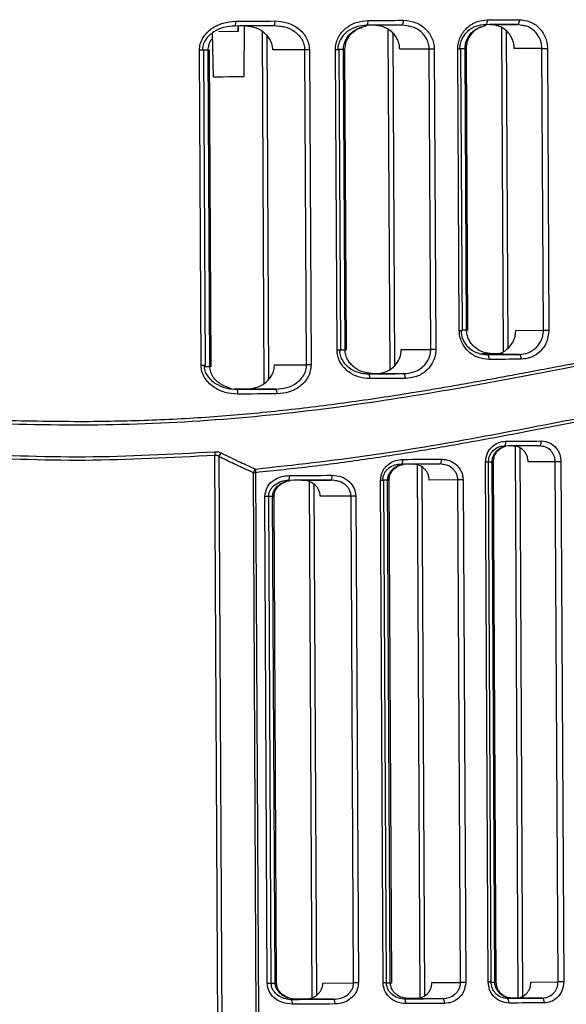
# Model space of a CAD drawing. Header units: millimetres. Extents: x -353 to -36, y 81 to 369.
# Tile 7 of 45: x -291 to -257, y 133 to 194. Entities that reach past the tile are written whole.
import ezdxf

# ---------------------------------------------------------------- set-up
doc = ezdxf.new("R2010")
doc.units = ezdxf.units.MM

msp = doc.modelspace()

# ---------------------------------------------------------------- linework, layer by layer
at = {"color": 7, "linetype": 'Continuous', "lineweight": 25}
for p, q in [((-278.862, 190.329), (-278.924, 193.051)), ((-277.345, 193.136), (-278.545, 193.13)), ((-277.347, 193.421), (-277.345, 193.136)), ((-277.331, 193.137), (-277.345, 193.136)), ((-277.333, 193.485), (-277.331, 193.137)), ((-276.96, 190.339), (-276.922, 193.488)), ((-275.841, 193.144), (-275.725, 171.234)), ((-274.745, 193.452), (-275.086, 193.497)), ((-269.608, 193.403), (-269.303, 193.511)), ((-268.004, 193.255), (-267.892, 172.125)), ((-267.712, 193.051), (-267.602, 172.332)), ((-266.831, 193.491), (-267.145, 193.54)), ((-262.174, 193.439), (-261.903, 193.548)), ((-261.624, 193.569), (-259.959, 193.578)), ((-260.94, 193.377), (-260.833, 173.235)), ((-260.648, 193.186), (-260.543, 173.428)), ((-259.671, 193.526), (-259.959, 193.578)), ((-275.549, 192.908), (-275.435, 171.473)), ((-279.634, 172.364), (-279.738, 191.973)), ((-279.192, 191.983), (-279.555, 191.982)), ((-279.365, 172.365), (-279.469, 191.974)), ((-279.087, 172.298), (-279.192, 191.983)), ((-278.999, 172.299), (-279.103, 191.984)), ((-273.168, 192.007), (-275.17, 191.997)), ((-273.064, 172.399), (-273.168, 192.007)), ((-272.892, 192.009), (-272.788, 172.4)), ((-271.274, 192.018), (-271.044, 192.019)), ((-271.175, 173.327), (-271.274, 192.018)), ((-270.775, 192.028), (-271.13, 192.026)), ((-270.945, 173.329), (-271.044, 192.019)), ((-270.676, 173.328), (-270.775, 192.028)), ((-270.588, 173.329), (-270.687, 192.028)), ((-265.435, 192.049), (-267.273, 192.039)), ((-265.336, 173.358), (-265.435, 192.049)), ((-265.124, 192.05), (-265.025, 173.36)), ((-263.569, 174.524), (-263.662, 192.058)), ((-263.21, 192.068), (-263.553, 192.066)), ((-263.373, 174.525), (-263.466, 192.059)), ((-263.118, 174.578), (-263.21, 192.068)), ((-263.21, 192.068), (-263.122, 192.068)), ((-263.029, 174.578), (-263.122, 192.068)), ((-258.423, 192.086), (-260.147, 192.077)), ((-258.33, 174.552), (-258.423, 192.086)), ((-258.081, 192.088), (-257.988, 174.554)), ((-263.373, 174.577), (-263.118, 174.578)), ((-263.118, 174.578), (-263.029, 174.578)), ((-260.054, 174.543), (-258.33, 174.552)), ((-271.175, 173.327), (-270.945, 173.329)), ((-271.032, 173.326), (-270.676, 173.328)), ((-267.174, 173.349), (-265.336, 173.358)), ((-261.982, 173.084), (-262.176, 173.083)), ((-259.85, 173.044), (-261.515, 173.035)), ((-279.442, 172.296), (-279.087, 172.298)), ((-275.066, 172.388), (-273.064, 172.399)), ((-267.03, 171.849), (-268.788, 171.84)), ((-274.966, 170.888), (-276.868, 170.879)), ((-260.097, 167.329), (-259.915, 133.005)), ((-258.406, 167.321), (-258.594, 167.356)), ((-278.589, 131.192), (-278.778, 166.762)), ((-278.526, 166.69), (-278.338, 131.193)), ((-259.806, 167.229), (-259.625, 133.099)), ((-266.479, 166.217), (-264.772, 166.226)), ((-266.197, 166.166), (-266.021, 132.997)), ((-264.565, 166.192), (-264.772, 166.226)), ((-261.764, 133.968), (-261.935, 166.338)), ((-261.582, 133.969), (-261.754, 166.339)), ((-261.53, 166.347), (-261.753, 166.346)), ((-261.358, 133.977), (-261.53, 166.347)), ((-261.27, 133.977), (-261.441, 166.348)), ((-257.593, 166.361), (-259.283, 166.352)), ((-257.421, 133.991), (-257.593, 166.361)), ((-257.239, 166.363), (-257.067, 133.993)), ((-276.201, 131.891), (-276.38, 165.684)), ((-276.242, 165.685), (-276.063, 131.891)), ((-265.905, 166.031), (-265.731, 133.135)), ((-274.193, 165.208), (-274.636, 165.146)), ((-273.365, 165.213), (-271.547, 165.222)), ((-272.916, 165.128), (-272.746, 132.996)), ((-272.624, 164.972), (-272.456, 133.155)), ((-271.322, 165.192), (-271.547, 165.222)), ((-268.308, 133.933), (-268.474, 165.206)), ((-268.024, 165.215), (-268.348, 165.214)), ((-268.096, 133.934), (-268.262, 165.207)), ((-267.858, 133.942), (-268.024, 165.215)), ((-267.77, 133.943), (-267.936, 165.216)), ((-263.657, 165.231), (-265.441, 165.222)), ((-263.491, 133.958), (-263.657, 165.231)), ((-263.332, 165.233), (-263.167, 133.96)), ((-275.514, 133.894), (-275.675, 164.2)), ((-275.181, 164.21), (-275.428, 164.209)), ((-275.267, 133.896), (-275.427, 164.202)), ((-275.02, 133.904), (-275.181, 164.21)), ((-274.931, 133.905), (-275.092, 164.211)), ((-270.301, 164.229), (-272.219, 164.219)), ((-270.141, 133.923), (-270.301, 164.229)), ((-270.009, 164.231), (-269.848, 133.925)), ((-275.267, 133.903), (-275.02, 133.904)), ((-272.058, 133.913), (-270.141, 133.923)), ((-268.096, 133.941), (-267.858, 133.942)), ((-265.275, 133.949), (-263.491, 133.958)), ((-261.582, 133.975), (-261.358, 133.977)), ((-259.111, 133.982), (-257.421, 133.991)), ((-260.815, 132.996), (-260.605, 132.974)), ((-260.296, 132.982), (-260.666, 132.98)), ((-258.412, 132.985), (-260.046, 132.977)), ((-274.316, 132.94), (-274.021, 132.902)), ((-273.688, 132.912), (-274.076, 132.909)), ((-271.376, 132.916), (-273.193, 132.907)), ((-267.259, 132.98), (-266.996, 132.94)), ((-266.673, 132.949), (-267.042, 132.947)), ((-264.595, 132.952), (-266.303, 132.944))]:
    msp.add_line(p, q, dxfattribs=at)
at = {"color": 7, "linetype": 'Continuous', "lineweight": 25, "flags": 128}
for points in [[(-277.477, 193.785), (-277.171, 193.786), (-276.865, 193.788), (-276.56, 193.789), (-276.254, 193.791), (-275.949, 193.793), (-275.644, 193.794), (-275.339, 193.796), (-275.034, 193.798)], [(-269.252, 193.828), (-268.977, 193.83), (-268.702, 193.831), (-268.427, 193.833), (-268.152, 193.834), (-267.878, 193.836), (-267.604, 193.837), (-267.33, 193.839), (-267.057, 193.84)], [(-267.057, 193.84), (-267.059, 193.781), (-267.063, 193.725), (-267.071, 193.673), (-267.082, 193.628), (-267.095, 193.59), (-267.111, 193.563), (-267.127, 193.545), (-267.145, 193.54)], [(-261.831, 193.868), (-261.833, 193.809), (-261.839, 193.753), (-261.849, 193.701), (-261.863, 193.656), (-261.88, 193.618), (-261.899, 193.59), (-261.92, 193.573), (-261.942, 193.567)], [(-261.831, 193.868), (-261.581, 193.869), (-261.331, 193.87), (-261.081, 193.872), (-260.832, 193.873), (-260.583, 193.874), (-260.334, 193.876), (-260.086, 193.877), (-259.839, 193.878)], [(-259.839, 193.878), (-259.841, 193.82), (-259.847, 193.764), (-259.858, 193.712), (-259.873, 193.666), (-259.892, 193.629), (-259.912, 193.601), (-259.935, 193.584), (-259.959, 193.578)], [(-275.086, 193.497), (-275.389, 193.496), (-275.693, 193.494), (-275.996, 193.492), (-276.3, 193.491), (-276.604, 193.489), (-276.909, 193.488), (-277.213, 193.486), (-277.518, 193.484)], [(-267.145, 193.54), (-267.417, 193.538), (-267.689, 193.537), (-267.962, 193.535), (-268.235, 193.534), (-268.508, 193.532), (-268.782, 193.531), (-269.056, 193.529), (-269.33, 193.528)], [(-259.959, 193.578), (-260.205, 193.576), (-260.452, 193.575), (-260.699, 193.574), (-260.947, 193.573), (-261.195, 193.571), (-261.444, 193.57), (-261.693, 193.569), (-261.942, 193.567)], [(-279.469, 191.974), (-279.47, 191.974), (-279.487, 191.974), (-279.526, 191.974), (-279.584, 191.973), (-279.656, 191.973), (-279.738, 191.973)], [(-279.103, 191.984), (-279.111, 191.984), (-279.141, 191.984), (-279.192, 191.983)], [(-272.892, 192.009), (-272.929, 192.009), (-272.967, 192.009), (-273.004, 192.008), (-273.04, 192.008), (-273.076, 192.008), (-273.109, 192.008), (-273.14, 192.008), (-273.168, 192.007)], [(-270.687, 192.028), (-270.697, 192.028), (-270.727, 192.028), (-270.775, 192.028)], [(-265.124, 192.05), (-265.165, 192.05), (-265.207, 192.05), (-265.249, 192.05), (-265.29, 192.049), (-265.33, 192.049), (-265.368, 192.049), (-265.403, 192.049), (-265.435, 192.049)], [(-263.662, 192.058), (-263.595, 192.058), (-263.54, 192.059), (-263.498, 192.059), (-263.473, 192.059), (-263.466, 192.059)], [(-258.423, 192.086), (-258.388, 192.086), (-258.349, 192.086), (-258.306, 192.087), (-258.261, 192.087), (-258.215, 192.087), (-258.169, 192.087), (-258.124, 192.088), (-258.081, 192.088)], [(-278.862, 190.329), (-278.791, 190.329), (-278.586, 190.33), (-278.278, 190.332), (-277.914, 190.333), (-277.55, 190.335), (-277.241, 190.337), (-277.033, 190.338), (-276.96, 190.339)], [(-263.569, 174.524), (-263.502, 174.524), (-263.447, 174.525), (-263.405, 174.525), (-263.38, 174.525), (-263.373, 174.525)], [(-258.33, 174.552), (-258.295, 174.552), (-258.256, 174.552), (-258.213, 174.553), (-258.169, 174.553), (-258.122, 174.553), (-258.076, 174.553), (-258.031, 174.554), (-257.988, 174.554)], [(-270.588, 173.329), (-270.598, 173.329), (-270.628, 173.329), (-270.676, 173.328)], [(-265.025, 173.36), (-265.066, 173.36), (-265.108, 173.36), (-265.15, 173.359), (-265.191, 173.359), (-265.231, 173.359), (-265.269, 173.359), (-265.304, 173.359), (-265.336, 173.358)], [(-262.172, 173.083), (-261.936, 173.084), (-261.687, 173.085), (-261.438, 173.087), (-261.189, 173.088)], [(-261.834, 173.033), (-261.584, 173.035), (-261.335, 173.036), (-261.087, 173.037), (-260.838, 173.039), (-260.591, 173.04), (-260.343, 173.041), (-260.096, 173.043), (-259.85, 173.044)], [(-261.834, 173.033), (-261.812, 173.028), (-261.79, 173.011), (-261.771, 172.983), (-261.753, 172.946), (-261.739, 172.9), (-261.728, 172.849), (-261.722, 172.792), (-261.719, 172.734)], [(-261.515, 173.035), (-261.764, 173.034), (-261.833, 173.033)], [(-260.832, 173.09), (-260.996, 173.089), (-261.245, 173.088), (-261.494, 173.087)], [(-259.85, 173.044), (-259.826, 173.038), (-259.803, 173.021), (-259.782, 172.994), (-259.764, 172.956), (-259.748, 172.911), (-259.737, 172.859), (-259.729, 172.803), (-259.727, 172.745)], [(-279.365, 172.365), (-279.366, 172.365), (-279.383, 172.365), (-279.422, 172.365), (-279.48, 172.365), (-279.552, 172.364), (-279.634, 172.364)], [(-278.999, 172.299), (-279.007, 172.299), (-279.037, 172.298), (-279.087, 172.298)], [(-272.788, 172.4), (-272.825, 172.4), (-272.863, 172.4), (-272.9, 172.399), (-272.936, 172.399), (-272.972, 172.399), (-273.005, 172.399), (-273.036, 172.399), (-273.064, 172.399)], [(-259.727, 172.745), (-259.974, 172.743), (-260.222, 172.742), (-260.471, 172.741), (-260.72, 172.739), (-260.969, 172.738), (-261.219, 172.737), (-261.469, 172.735), (-261.719, 172.734)], [(-269.215, 171.838), (-268.941, 171.839), (-268.667, 171.841), (-268.393, 171.842), (-268.12, 171.844), (-267.847, 171.845), (-267.574, 171.846), (-267.302, 171.848), (-267.03, 171.849)], [(-268.788, 171.84), (-269.064, 171.839), (-269.215, 171.838)], [(-267.03, 171.849), (-267.012, 171.844), (-266.995, 171.827), (-266.98, 171.799), (-266.966, 171.762), (-266.955, 171.716), (-266.946, 171.665), (-266.941, 171.608), (-266.939, 171.55)], [(-266.939, 171.55), (-267.212, 171.548), (-267.486, 171.547), (-267.76, 171.545), (-268.034, 171.544), (-268.308, 171.542), (-268.583, 171.541), (-268.859, 171.54), (-269.134, 171.538)], [(-276.868, 170.879), (-277.178, 170.877), (-277.488, 170.875), (-277.559, 170.875)], [(-277.398, 170.876), (-277.093, 170.877), (-276.789, 170.879), (-276.484, 170.88), (-276.18, 170.882), (-275.876, 170.884), (-275.573, 170.885), (-275.269, 170.887), (-274.966, 170.888)], [(-274.911, 170.589), (-275.216, 170.587), (-275.521, 170.586), (-275.826, 170.584), (-276.131, 170.582), (-276.437, 170.581), (-276.742, 170.579), (-277.048, 170.577), (-277.354, 170.576)], [(-260.788, 167.344), (-260.763, 167.35), (-260.74, 167.367), (-260.719, 167.395), (-260.7, 167.433), (-260.685, 167.478), (-260.673, 167.53), (-260.666, 167.586), (-260.664, 167.645)], [(-258.594, 167.356), (-258.866, 167.355), (-259.139, 167.353), (-259.412, 167.352), (-259.686, 167.35), (-259.96, 167.349), (-260.235, 167.347), (-260.511, 167.346), (-260.788, 167.344)], [(-260.664, 167.645), (-260.387, 167.646), (-260.11, 167.648), (-259.833, 167.649), (-259.557, 167.651), (-259.282, 167.652), (-259.007, 167.654), (-258.734, 167.655), (-258.46, 167.657)], [(-258.594, 167.356), (-258.568, 167.362), (-258.542, 167.379), (-258.519, 167.407), (-258.499, 167.444), (-258.482, 167.49), (-258.47, 167.542), (-258.463, 167.598), (-258.46, 167.657)], [(-267.173, 166.213), (-267.155, 166.219), (-267.137, 166.236), (-267.121, 166.264), (-267.107, 166.301), (-267.095, 166.347), (-267.087, 166.398), (-267.082, 166.455), (-267.08, 166.513)], [(-264.772, 166.226), (-265.07, 166.224), (-265.369, 166.222), (-265.668, 166.221), (-265.968, 166.219), (-266.268, 166.218), (-266.569, 166.216), (-266.871, 166.214), (-267.173, 166.213)], [(-267.08, 166.513), (-266.777, 166.515), (-266.474, 166.516), (-266.172, 166.518), (-265.87, 166.52), (-265.568, 166.521), (-265.268, 166.523), (-264.967, 166.525), (-264.668, 166.526)], [(-264.772, 166.226), (-264.751, 166.231), (-264.731, 166.249), (-264.713, 166.276), (-264.697, 166.314), (-264.685, 166.359), (-264.675, 166.411), (-264.669, 166.468), (-264.668, 166.526)], [(-261.754, 166.339), (-261.759, 166.339), (-261.782, 166.339), (-261.82, 166.339), (-261.872, 166.338), (-261.935, 166.338)], [(-261.53, 166.347), (-261.485, 166.347), (-261.455, 166.348), (-261.442, 166.348), (-261.441, 166.348)], [(-257.239, 166.363), (-257.283, 166.363), (-257.329, 166.363), (-257.377, 166.362), (-257.425, 166.362), (-257.471, 166.362), (-257.516, 166.362), (-257.556, 166.361), (-257.593, 166.361)], [(-276.242, 165.685), (-276.261, 165.685), (-276.28, 165.685), (-276.298, 165.685), (-276.315, 165.685), (-276.332, 165.685), (-276.349, 165.685), (-276.365, 165.685), (-276.38, 165.684)], [(-274.134, 165.509), (-273.8, 165.51), (-273.467, 165.512), (-273.134, 165.514), (-272.802, 165.516), (-272.469, 165.518), (-272.138, 165.519), (-271.807, 165.521), (-271.476, 165.523)], [(-271.547, 165.222), (-271.876, 165.221), (-272.206, 165.219), (-272.536, 165.217), (-272.867, 165.215), (-273.197, 165.214), (-273.529, 165.212), (-273.86, 165.21), (-274.193, 165.208)], [(-268.262, 165.207), (-268.271, 165.207), (-268.299, 165.207), (-268.344, 165.207), (-268.404, 165.206), (-268.474, 165.206)], [(-268.024, 165.215), (-267.977, 165.216), (-267.947, 165.216), (-267.936, 165.216), (-267.936, 165.216)], [(-263.332, 165.233), (-263.374, 165.233), (-263.418, 165.233), (-263.461, 165.233), (-263.505, 165.232), (-263.547, 165.232), (-263.587, 165.232), (-263.624, 165.232), (-263.657, 165.231)], [(-275.427, 164.202), (-275.428, 164.202), (-275.441, 164.202), (-275.476, 164.202), (-275.529, 164.201), (-275.597, 164.201), (-275.675, 164.2)], [(-275.181, 164.21), (-275.131, 164.211), (-275.101, 164.211), (-275.092, 164.211)], [(-270.009, 164.231), (-270.048, 164.23), (-270.087, 164.23), (-270.127, 164.23), (-270.166, 164.23), (-270.203, 164.23), (-270.239, 164.229), (-270.272, 164.229), (-270.301, 164.229)], [(-275.267, 133.896), (-275.267, 133.896), (-275.281, 133.896), (-275.315, 133.895), (-275.369, 133.895), (-275.437, 133.895), (-275.514, 133.894)], [(-275.02, 133.904), (-274.971, 133.905), (-274.94, 133.905), (-274.931, 133.905)], [(-269.848, 133.925), (-269.887, 133.924), (-269.927, 133.924), (-269.966, 133.924), (-270.005, 133.924), (-270.043, 133.924), (-270.078, 133.923), (-270.111, 133.923), (-270.141, 133.923)], [(-268.096, 133.934), (-268.105, 133.934), (-268.133, 133.934), (-268.179, 133.933), (-268.238, 133.933), (-268.308, 133.933)], [(-267.858, 133.942), (-267.811, 133.943), (-267.781, 133.943), (-267.77, 133.943), (-267.77, 133.943)], [(-263.167, 133.96), (-263.208, 133.96), (-263.252, 133.96), (-263.296, 133.959), (-263.339, 133.959), (-263.381, 133.959), (-263.421, 133.959), (-263.458, 133.959), (-263.491, 133.958)], [(-261.582, 133.969), (-261.588, 133.969), (-261.61, 133.968), (-261.649, 133.968), (-261.701, 133.968), (-261.764, 133.968)], [(-261.358, 133.977), (-261.313, 133.977), (-261.283, 133.977), (-261.27, 133.977), (-261.27, 133.977)], [(-257.067, 133.993), (-257.111, 133.992), (-257.158, 133.992), (-257.205, 133.992), (-257.253, 133.992), (-257.3, 133.991), (-257.344, 133.991), (-257.385, 133.991), (-257.421, 133.991)], [(-259.915, 132.984), (-260.026, 132.984), (-260.301, 132.982), (-260.576, 132.981), (-260.66, 132.98)], [(-260.605, 132.974), (-260.329, 132.975), (-260.053, 132.977), (-259.778, 132.978), (-259.504, 132.98), (-259.23, 132.981), (-258.956, 132.983), (-258.684, 132.984), (-258.412, 132.985)], [(-259.915, 132.984), (-260.02, 132.984), (-260.296, 132.982)], [(-258.275, 132.686), (-258.278, 132.745), (-258.286, 132.801), (-258.299, 132.853), (-258.316, 132.898), (-258.336, 132.935), (-258.36, 132.963), (-258.386, 132.98), (-258.412, 132.985)], [(-272.873, 132.916), (-273.209, 132.914), (-273.544, 132.912), (-273.881, 132.91), (-274.072, 132.909)], [(-274.021, 132.902), (-273.689, 132.904), (-273.357, 132.906), (-273.026, 132.908), (-272.695, 132.909), (-272.365, 132.911), (-272.035, 132.913), (-271.705, 132.915), (-271.376, 132.916)], [(-274.02, 132.903), (-273.866, 132.903), (-273.529, 132.905), (-273.193, 132.907)], [(-271.301, 132.617), (-271.632, 132.615), (-271.963, 132.613), (-272.295, 132.612), (-272.627, 132.61), (-272.96, 132.608), (-273.293, 132.606), (-273.626, 132.604), (-273.96, 132.603)], [(-273.146, 132.914), (-273.356, 132.913), (-273.688, 132.912)], [(-265.994, 132.952), (-266.296, 132.95), (-266.598, 132.949), (-266.901, 132.947), (-267.037, 132.947)], [(-266.996, 132.94), (-266.694, 132.941), (-266.393, 132.943), (-266.092, 132.945), (-265.792, 132.946), (-265.492, 132.948), (-265.192, 132.949), (-264.893, 132.951), (-264.595, 132.952)], [(-266.901, 132.64), (-266.903, 132.699), (-266.909, 132.755), (-266.918, 132.807), (-266.93, 132.852), (-266.944, 132.889), (-266.96, 132.917), (-266.978, 132.934), (-266.996, 132.94)], [(-264.488, 132.653), (-264.788, 132.651), (-265.088, 132.65), (-265.389, 132.648), (-265.69, 132.647), (-265.992, 132.645), (-266.294, 132.643), (-266.597, 132.642), (-266.901, 132.64)], [(-266.882, 132.94), (-266.606, 132.942), (-266.303, 132.944)], [(-266.262, 132.951), (-266.372, 132.95), (-266.673, 132.949)], [(-264.488, 132.653), (-264.49, 132.712), (-264.497, 132.768), (-264.507, 132.82), (-264.52, 132.865), (-264.536, 132.902), (-264.555, 132.93), (-264.575, 132.947), (-264.595, 132.952)], [(-260.479, 132.674), (-260.482, 132.733), (-260.489, 132.789), (-260.501, 132.841), (-260.517, 132.886), (-260.536, 132.924), (-260.558, 132.951), (-260.581, 132.968), (-260.605, 132.974)], [(-260.603, 132.974), (-260.597, 132.974), (-260.321, 132.975), (-260.046, 132.977)], [(-258.275, 132.686), (-258.548, 132.685), (-258.822, 132.683), (-259.097, 132.682), (-259.372, 132.68), (-259.648, 132.679), (-259.924, 132.677), (-260.201, 132.676), (-260.479, 132.674)]]:
    msp.add_lwpolyline(points, dxfattribs=at)
at = {"color": 7, "linetype": 'Continuous', "lineweight": 25}
for centre, radius, start, end in [((-278.043, 193.708), 0.571, 336.92467, 7.70624), ((-275.497, 193.722), 0.469, 331.30951, 9.21539), ((-269.595, 193.757), 0.35, 319.23879, 11.78868), ((-269.478, 171.606), 0.351, 348.82389, 41.36039), ((-277.921, 170.646), 0.571, 352.90499, 23.67727), ((-275.375, 170.659), 0.469, 351.39644, 29.29137), ((-277.069, 166.902), 1.715, 177.0962, 184.66457), ((-278.068, 166.557), 0.476, 130.93287, 163.79962), ((-275.926, 165.567), 0.469, 132.99502, 165.55265), ((-274.98, 165.817), 1.269, 175.78029, 185.9698), ((-274.553, 165.434), 0.425, 327.89535, 10.04701), ((-271.839, 165.45), 0.37, 322.00012, 11.29688), ((-274.379, 132.672), 0.426, 350.56512, 32.70496), ((-271.665, 132.685), 0.37, 349.3156, 38.59938)]:
    msp.add_arc(centre, radius, start, end, dxfattribs=at)
for points, knots in [([(-279.738, 191.973), (-279.727, 192.108), (-279.705, 192.377), (-279.535, 192.749), (-279.289, 193.07), (-278.882, 193.416), (-278.271, 193.716), (-277.742, 193.762), (-277.477, 193.785)], [0, 0, 0, 0, 0.1259155, 0.2510979, 0.3764307, 0.502014, 0.7506916, 1, 1, 1, 1]), ([(-275.034, 193.798), (-274.779, 193.777), (-274.266, 193.737), (-273.679, 193.434), (-273.298, 193.084), (-273.075, 192.762), (-272.922, 192.399), (-272.902, 192.138), (-272.892, 192.009)], [0, 0, 0, 0, 0.2491543, 0.4990655, 0.626614, 0.7496382, 0.8759406, 1, 1, 1, 1]), ([(-271.274, 192.018), (-271.266, 192.146), (-271.249, 192.402), (-271.109, 192.763), (-270.9, 193.084), (-270.543, 193.438), (-269.988, 193.755), (-269.497, 193.804), (-269.252, 193.828)], [0, 0, 0, 0, 0.125925, 0.251232, 0.376564, 0.502324, 0.7515, 1, 1, 1, 1]), ([(-267.057, 193.84), (-266.818, 193.818), (-266.34, 193.774), (-265.806, 193.454), (-265.47, 193.099), (-265.278, 192.779), (-265.15, 192.426), (-265.133, 192.175), (-265.124, 192.05)], [0, 0, 0, 0, 0.249824, 0.499254, 0.625744, 0.749563, 0.875378, 1, 1, 1, 1]), ([(-263.662, 192.058), (-263.655, 192.183), (-263.641, 192.43), (-263.522, 192.781), (-263.342, 193.099), (-263.025, 193.458), (-262.518, 193.79), (-262.06, 193.842), (-261.831, 193.868)], [0, 0, 0, 0, 0.12619, 0.250901, 0.374832, 0.501164, 0.750441, 1, 1, 1, 1]), ([(-259.839, 193.878), (-259.616, 193.855), (-259.17, 193.808), (-258.684, 193.476), (-258.384, 193.118), (-258.215, 192.801), (-258.103, 192.454), (-258.088, 192.21), (-258.081, 192.088)], [0, 0, 0, 0, 0.250026, 0.49921, 0.625078, 0.749494, 0.875047, 1, 1, 1, 1]), ([(-277.518, 193.484), (-277.75, 193.466), (-278.214, 193.43), (-278.763, 193.189), (-279.133, 192.905), (-279.364, 192.635), (-279.526, 192.323), (-279.547, 192.087), (-279.557, 191.974)], [0, 0, 0, 0, 0.249176, 0.4978, 0.630828, 0.748205, 0.878146, 1, 1, 1, 1]), ([(-275.17, 191.997), (-275.179, 192.106), (-275.197, 192.325), (-275.327, 192.628), (-275.517, 192.896), (-275.842, 193.187), (-276.339, 193.437), (-276.771, 193.471), (-276.987, 193.487)], [0, 0, 0, 0, 0.124834, 0.250117, 0.372884, 0.500605, 0.750376, 1, 1, 1, 1]), ([(-273.168, 192.007), (-273.177, 192.118), (-273.197, 192.343), (-273.338, 192.649), (-273.545, 192.919), (-273.891, 193.205), (-274.306, 193.413), (-274.637, 193.443), (-274.745, 193.452)], [0, 0, 0, 0, 0.140567, 0.286909, 0.424073, 0.574359, 0.861184, 1, 1, 1, 1]), ([(-269.33, 193.528), (-269.544, 193.508), (-269.972, 193.469), (-270.467, 193.211), (-270.788, 192.917), (-270.98, 192.647), (-271.108, 192.345), (-271.124, 192.126), (-271.131, 192.018)], [0, 0, 0, 0, 0.248707, 0.497985, 0.629701, 0.748918, 0.877092, 1, 1, 1, 1]), ([(-270.775, 192.028), (-270.768, 192.135), (-270.752, 192.354), (-270.625, 192.655), (-270.434, 192.923), (-270.12, 193.22), (-269.821, 193.346), (-269.626, 193.428)], [0, 0, 0, 0, 0.164786, 0.336607, 0.496707, 0.673577, 1, 1, 1, 1]), ([(-270.687, 192.028), (-270.67, 192.19), (-270.634, 192.53), (-270.336, 192.98), (-269.978, 193.293), (-269.702, 193.375), (-269.608, 193.403)], [0, 0, 0, 0, 0.2531246, 0.5319139, 0.8405804, 1, 1, 1, 1]), ([(-267.273, 192.039), (-267.28, 192.143), (-267.294, 192.353), (-267.404, 192.649), (-267.568, 192.915), (-267.851, 193.211), (-268.3, 193.475), (-268.702, 193.512), (-268.903, 193.53)], [0, 0, 0, 0, 0.124562, 0.250449, 0.375509, 0.500756, 0.750253, 1, 1, 1, 1]), ([(-265.435, 192.049), (-265.443, 192.154), (-265.459, 192.367), (-265.574, 192.664), (-265.749, 192.932), (-266.049, 193.225), (-266.422, 193.447), (-266.73, 193.48), (-266.831, 193.491)], [0, 0, 0, 0, 0.141567, 0.286869, 0.425373, 0.573699, 0.859719, 1, 1, 1, 1]), ([(-261.942, 193.567), (-262.141, 193.546), (-262.538, 193.504), (-262.986, 193.231), (-263.266, 192.932), (-263.428, 192.665), (-263.534, 192.371), (-263.547, 192.162), (-263.553, 192.059)], [0, 0, 0, 0, 0.24963, 0.498964, 0.629156, 0.749177, 0.876468, 1, 1, 1, 1]), ([(-263.21, 192.068), (-263.204, 192.171), (-263.191, 192.38), (-263.086, 192.673), (-262.924, 192.94), (-262.649, 193.243), (-262.376, 193.376), (-262.198, 193.463)], [0, 0, 0, 0, 0.1654688, 0.3359784, 0.4970696, 0.6718513, 1, 1, 1, 1]), ([(-263.122, 192.068), (-263.108, 192.228), (-263.078, 192.561), (-262.822, 193.007), (-262.507, 193.324), (-262.258, 193.41), (-262.174, 193.439)], [0, 0, 0, 0, 0.257434, 0.537293, 0.84235, 1, 1, 1, 1]), ([(-260.147, 192.077), (-260.154, 192.178), (-260.166, 192.382), (-260.26, 192.672), (-260.403, 192.936), (-260.655, 193.235), (-261.063, 193.51), (-261.437, 193.549), (-261.624, 193.569)], [0, 0, 0, 0, 0.12493, 0.250521, 0.3757, 0.500783, 0.749991, 1, 1, 1, 1]), ([(-258.423, 192.086), (-258.43, 192.188), (-258.443, 192.393), (-258.541, 192.683), (-258.691, 192.949), (-258.954, 193.245), (-259.291, 193.479), (-259.576, 193.514), (-259.671, 193.526)], [0, 0, 0, 0, 0.142141, 0.286787, 0.426391, 0.573347, 0.858775, 1, 1, 1, 1]), ([(-279.192, 191.983), (-279.181, 192.096), (-279.159, 192.328), (-279.043, 192.579), (-278.94, 192.696), (-278.917, 192.723)], [0, 0, 0, 0, 0.41962, 0.866715, 1, 1, 1, 1]), ([(-223.953, 173.115), (-224.879, 173.375), (-226.733, 173.896), (-230.568, 174.618), (-235.116, 174.991), (-240.393, 174.842), (-246.285, 174.136), (-252.706, 173.001), (-259.573, 171.659), (-266.808, 170.349), (-274.36, 169.288), (-282.131, 168.672), (-289.975, 168.588), (-297.759, 168.986), (-305.352, 169.859), (-312.661, 171.048), (-319.611, 172.345), (-326.113, 173.497), (-332.104, 174.258), (-337.494, 174.469), (-342.177, 174.144), (-346.083, 173.429), (-349.175, 172.592), (-351.395, 171.836), (-352.798, 171.288), (-352.961, 171.215), (-353.043, 171.179)], [0, 0, 0, 0, 0.0416474, 0.083386, 0.1250132, 0.1662646, 0.2078982, 0.249624, 0.2912293, 0.3331438, 0.3747987, 0.4165524, 0.4584329, 0.4998768, 0.5415608, 0.5834479, 0.6251055, 0.6669646, 0.7084001, 0.7497831, 0.7916045, 0.833134, 0.8747965, 0.9166428, 0.9581862, 1, 1, 1, 1]), ([(-286.859, 168.874), (-285.462, 168.895), (-282.69, 168.935), (-278.567, 169.178), (-274.503, 169.554), (-270.47, 170.057), (-267.45, 170.513), (-265.375, 170.854), (-264.2, 171.054), (-262.949, 171.274), (-261.927, 171.458), (-261.135, 171.603), (-260.575, 171.706), (-259.956, 171.821), (-258.983, 172.004), (-258.067, 172.177), (-256.61, 172.455), (-254.946, 172.772), (-252.66, 173.205), (-250.416, 173.614), (-247.502, 174.115), (-244.077, 174.626), (-240.251, 175.023), (-236.696, 175.177), (-233.932, 175.116), (-231.8, 174.948), (-230.231, 174.76), (-228.773, 174.531), (-227.532, 174.295), (-226.381, 174.044), (-225.342, 173.79), (-224.47, 173.556), (-223.997, 173.418), (-223.818, 173.365)], [0, 0, 0, 0, 0.0504716, 0.100069, 0.1496644, 0.1995238, 0.250135, 0.2641986, 0.2793669, 0.29564, 0.313018, 0.3196116, 0.3270295, 0.3352716, 0.3443379, 0.3660424, 0.3723261, 0.4037986, 0.4347199, 0.4685594, 0.5004288, 0.5633089, 0.6256067, 0.68688, 0.7496412, 0.7837651, 0.8191422, 0.8534786, 0.8872832, 0.9142119, 0.9484243, 0.9804834, 1, 1, 1, 1]), ([(-353.162, 171.448), (-353.169, 171.446), (-353.189, 171.44), (-352.974, 171.53), (-352.596, 171.679), (-352.146, 171.852), (-351.715, 172.012), (-351.2, 172.196), (-350.603, 172.401), (-349.956, 172.612), (-349.214, 172.842), (-348.347, 173.092), (-347.421, 173.336), (-346.453, 173.569), (-345.496, 173.777), (-344.415, 173.983), (-343.271, 174.17), (-342.063, 174.331), (-340.202, 174.52), (-337.584, 174.646), (-334.02, 174.564), (-331.015, 174.307), (-328.709, 174.028), (-327.194, 173.82), (-325.584, 173.578), (-323.949, 173.312), (-322.267, 173.024), (-320.639, 172.735), (-318.913, 172.421), (-317.087, 172.087), (-315.092, 171.723), (-313.018, 171.354), (-310.948, 170.998), (-308.856, 170.656), (-306.747, 170.334), (-304.603, 170.034), (-301.451, 169.636), (-297.309, 169.224), (-292.096, 168.908), (-288.618, 168.885), (-286.859, 168.874)], [0, 0, 0, 0, 0.0173941, 0.0546666, 0.0929685, 0.1132821, 0.1345795, 0.1568624, 0.178521, 0.2005142, 0.2202827, 0.2443836, 0.2704495, 0.2881243, 0.3100394, 0.3312871, 0.3525767, 0.3743072, 0.3954654, 0.4464985, 0.4962306, 0.5464537, 0.5642185, 0.5827432, 0.6020316, 0.6220867, 0.6402996, 0.6601283, 0.6773385, 0.6979703, 0.7201499, 0.7418593, 0.7639512, 0.7849983, 0.8064998, 0.8282778, 0.8495834, 0.9004555, 0.949669, 1, 1, 1, 1]), ([(-261.719, 172.734), (-261.949, 172.757), (-262.407, 172.804), (-262.918, 173.131), (-263.239, 173.487), (-263.422, 173.804), (-263.545, 174.154), (-263.561, 174.401), (-263.569, 174.524)], [0, 0, 0, 0, 0.249918, 0.499227, 0.625556, 0.749539, 0.875341, 1, 1, 1, 1]), ([(-263.46, 174.525), (-263.453, 174.422), (-263.438, 174.213), (-263.33, 173.921), (-263.165, 173.655), (-262.882, 173.358), (-262.546, 173.167), (-262.162, 173.053), (-261.963, 173.041), (-261.834, 173.033)], [0, 0, 0, 0, 0.123187, 0.250128, 0.370056, 0.500177, 0.749379, 0.837581, 1, 1, 1, 1]), ([(-261.494, 173.087), (-261.692, 173.105), (-262.089, 173.143), (-262.539, 173.412), (-262.822, 173.707), (-262.987, 173.973), (-263.095, 174.265), (-263.11, 174.475), (-263.118, 174.578)], [0, 0, 0, 0, 0.24963, 0.498964, 0.629156, 0.749177, 0.876468, 1, 1, 1, 1]), ([(-261.515, 173.035), (-261.328, 173.057), (-260.955, 173.1), (-260.55, 173.38), (-260.301, 173.681), (-260.161, 173.946), (-260.07, 174.237), (-260.06, 174.441), (-260.054, 174.543)], [0, 0, 0, 0, 0.2495301, 0.4987251, 0.6246109, 0.7490095, 0.8741386, 1, 1, 1, 1]), ([(-259.85, 173.044), (-259.658, 173.065), (-259.273, 173.107), (-258.849, 173.384), (-258.59, 173.685), (-258.442, 173.952), (-258.347, 174.244), (-258.336, 174.45), (-258.33, 174.552)], [0, 0, 0, 0, 0.249592, 0.498825, 0.627133, 0.749052, 0.875617, 1, 1, 1, 1]), ([(-257.988, 174.554), (-258.022, 174.28), (-258.09, 173.732), (-258.571, 173.143), (-259.139, 172.805), (-259.531, 172.765), (-259.727, 172.745)], [0, 0, 0, 0, 0.279826, 0.559323, 0.779514, 1, 1, 1, 1]), ([(-269.134, 171.538), (-269.38, 171.56), (-269.873, 171.604), (-270.433, 171.918), (-270.794, 172.269), (-271.004, 172.588), (-271.147, 172.945), (-271.166, 173.201), (-271.175, 173.327)], [0, 0, 0, 0, 0.249475, 0.499164, 0.626383, 0.749621, 0.875861, 1, 1, 1, 1]), ([(-271.032, 173.328), (-271.024, 173.221), (-271.005, 173.003), (-270.875, 172.703), (-270.682, 172.435), (-270.358, 172.143), (-269.985, 171.962), (-269.567, 171.855), (-269.352, 171.844), (-269.215, 171.838)], [0, 0, 0, 0, 0.122376, 0.249977, 0.368873, 0.500224, 0.749886, 0.840025, 1, 1, 1, 1]), ([(-268.861, 171.838), (-269.074, 171.855), (-269.503, 171.89), (-270, 172.143), (-270.324, 172.433), (-270.518, 172.701), (-270.649, 173.002), (-270.667, 173.221), (-270.676, 173.328)], [0, 0, 0, 0, 0.248707, 0.497984, 0.6297, 0.748918, 0.877091, 1, 1, 1, 1]), ([(-268.788, 171.84), (-268.587, 171.86), (-268.186, 171.901), (-267.74, 172.171), (-267.459, 172.469), (-267.299, 172.737), (-267.192, 173.034), (-267.18, 173.244), (-267.174, 173.349)], [0, 0, 0, 0, 0.249556, 0.498585, 0.625168, 0.748914, 0.875105, 1, 1, 1, 1]), ([(-267.03, 171.849), (-266.822, 171.869), (-266.407, 171.909), (-265.938, 172.173), (-265.642, 172.471), (-265.469, 172.74), (-265.356, 173.039), (-265.343, 173.253), (-265.336, 173.358)], [0, 0, 0, 0, 0.24965, 0.498772, 0.628187, 0.749055, 0.876161, 1, 1, 1, 1]), ([(-265.025, 173.36), (-265.033, 173.234), (-265.048, 172.982), (-265.173, 172.627), (-265.361, 172.307), (-265.693, 171.948), (-266.223, 171.623), (-266.7, 171.574), (-266.939, 171.55)], [0, 0, 0, 0, 0.12611, 0.251007, 0.374815, 0.501351, 0.750428, 1, 1, 1, 1]), ([(-277.354, 170.576), (-277.62, 170.596), (-278.151, 170.636), (-278.768, 170.933), (-279.179, 171.276), (-279.426, 171.597), (-279.599, 171.963), (-279.622, 172.232), (-279.634, 172.364)], [0, 0, 0, 0, 0.24962, 0.499314, 0.627841, 0.750005, 0.876905, 1, 1, 1, 1]), ([(-279.453, 172.365), (-279.442, 172.252), (-279.419, 172.019), (-279.256, 171.71), (-279.024, 171.442), (-278.65, 171.158), (-278.236, 170.99), (-277.78, 170.891), (-277.547, 170.882), (-277.398, 170.876)], [0, 0, 0, 0, 0.120801, 0.249513, 0.366951, 0.500088, 0.749789, 0.839576, 1, 1, 1, 1]), ([(-277.74, 170.902), (-277.954, 170.976), (-278.287, 171.09), (-278.654, 171.372), (-278.888, 171.639), (-279.053, 171.95), (-279.076, 172.184), (-279.087, 172.298)], [0, 0, 0, 0, 0.325211, 0.503956, 0.661672, 0.836267, 1, 1, 1, 1]), ([(-276.868, 170.879), (-276.652, 170.897), (-276.221, 170.935), (-275.727, 171.19), (-275.405, 171.484), (-275.217, 171.753), (-275.09, 172.058), (-275.074, 172.278), (-275.066, 172.388)], [0, 0, 0, 0, 0.248911, 0.498389, 0.626333, 0.749361, 0.873896, 1, 1, 1, 1]), ([(-274.966, 170.888), (-274.743, 170.907), (-274.297, 170.943), (-273.777, 171.19), (-273.434, 171.481), (-273.229, 171.753), (-273.09, 172.061), (-273.072, 172.288), (-273.064, 172.399)], [0, 0, 0, 0, 0.248723, 0.498037, 0.629063, 0.748663, 0.876876, 1, 1, 1, 1]), ([(-272.788, 172.4), (-272.797, 172.268), (-272.816, 172.007), (-272.965, 171.64), (-273.186, 171.318), (-273.563, 170.965), (-274.145, 170.657), (-274.656, 170.612), (-274.911, 170.589)], [0, 0, 0, 0, 0.126119, 0.25073, 0.376133, 0.501711, 0.751228, 1, 1, 1, 1]), ([(-276.246, 165.911), (-273.863, 166.176), (-269.107, 166.705), (-262.284, 167.884), (-255.799, 169.142), (-249.713, 170.326), (-244.083, 171.253), (-238.997, 171.74), (-234.549, 171.761), (-230.822, 171.352), (-227.858, 170.764), (-225.707, 170.197), (-224.329, 169.77), (-224.132, 169.708), (-224.034, 169.678)], [0, 0, 0, 0, 0.0833834, 0.1664591, 0.2501278, 0.3332445, 0.4163966, 0.5002453, 0.5832777, 0.6665214, 0.7502089, 0.8333055, 0.9168503, 1, 1, 1, 1]), ([(-224.184, 169.42), (-224.182, 169.42), (-224.127, 169.399), (-224.419, 169.496), (-225.091, 169.706), (-225.808, 169.918), (-226.262, 170.046), (-226.769, 170.184), (-227.346, 170.333), (-228.096, 170.514), (-228.932, 170.696), (-229.762, 170.859), (-230.571, 171.003), (-231.437, 171.136), (-232.431, 171.264), (-233.918, 171.415), (-236.069, 171.528), (-238.682, 171.477), (-241.13, 171.312), (-243.319, 171.084), (-245.607, 170.773), (-248.011, 170.389), (-250.465, 169.954), (-253.06, 169.463), (-255.954, 168.899), (-259.125, 168.279), (-262.429, 167.658), (-265.754, 167.072), (-269.165, 166.534), (-272.69, 166.051), (-275.06, 165.807), (-276.242, 165.685)], [0, 0, 0, 0, 0.001946, 0.070268, 0.140522, 0.162267, 0.185237, 0.204355, 0.225955, 0.251189, 0.281855, 0.30367, 0.321889, 0.346573, 0.36879, 0.392058, 0.445841, 0.500241, 0.535836, 0.570908, 0.606494, 0.641925, 0.677961, 0.711828, 0.749705, 0.794612, 0.835586, 0.874936, 0.917565, 0.958877, 1, 1, 1, 1]), ([(-261.935, 166.338), (-261.91, 166.536), (-261.859, 166.932), (-261.504, 167.356), (-261.09, 167.6), (-260.806, 167.63), (-260.664, 167.645)], [0, 0, 0, 0, 0.279191, 0.558475, 0.778895, 1, 1, 1, 1]), ([(-261.754, 166.339), (-261.744, 166.449), (-261.723, 166.686), (-261.532, 167.019), (-261.266, 167.229), (-260.995, 167.332), (-260.843, 167.344), (-260.765, 167.349)], [0, 0, 0, 0, 0.199403, 0.4307, 0.696841, 0.844081, 1, 1, 1, 1]), ([(-261.53, 166.347), (-261.526, 166.416), (-261.518, 166.555), (-261.449, 166.749), (-261.345, 166.927), (-261.163, 167.129), (-260.942, 167.255), (-260.759, 167.321), (-260.699, 167.327), (-260.687, 167.328)], [0, 0, 0, 0, 0.14275, 0.2895406, 0.4283725, 0.5783354, 0.8661499, 0.9727601, 1, 1, 1, 1]), ([(-261.441, 166.348), (-261.432, 166.454), (-261.414, 166.675), (-261.256, 166.973), (-261.009, 167.221), (-260.79, 167.295), (-260.677, 167.334)], [0, 0, 0, 0, 0.220756, 0.459634, 0.718885, 1, 1, 1, 1]), ([(-259.283, 166.352), (-259.293, 166.461), (-259.313, 166.678), (-259.464, 166.967), (-259.688, 167.192), (-259.955, 167.326), (-260.144, 167.341), (-260.229, 167.347)], [0, 0, 0, 0, 0.201649, 0.403156, 0.60863, 0.823401, 1, 1, 1, 1]), ([(-258.46, 167.657), (-258.286, 167.635), (-257.937, 167.591), (-257.535, 167.256), (-257.286, 166.826), (-257.255, 166.517), (-257.239, 166.363)], [0, 0, 0, 0, 0.279864, 0.55905, 0.779173, 1, 1, 1, 1]), ([(-257.593, 166.361), (-257.597, 166.429), (-257.606, 166.565), (-257.669, 166.758), (-257.767, 166.935), (-257.938, 167.132), (-258.157, 167.289), (-258.344, 167.313), (-258.406, 167.321)], [0, 0, 0, 0, 0.142467, 0.2873813, 0.4270108, 0.5738868, 0.859304, 1, 1, 1, 1]), ([(-294.901, 166.895), (-292.215, 166.78), (-286.841, 166.549), (-281.468, 166.842), (-278.781, 166.988)], [0, 0, 0, 0, 0.500018, 1, 1, 1, 1]), ([(-278.781, 166.988), (-278.698, 166.988), (-278.549, 166.988), (-278.432, 166.939), (-278.38, 166.917)], [0, 0, 0, 0, 0.5582697, 1, 1, 1, 1]), ([(-278.526, 166.69), (-278.563, 166.714), (-278.618, 166.749), (-278.71, 166.766), (-278.755, 166.763), (-278.778, 166.762)], [0, 0, 0, 0, 0.524597, 0.765057, 1, 1, 1, 1]), ([(-276.38, 165.684), (-276.783, 165.866), (-277.501, 166.189), (-278.213, 166.537), (-278.526, 166.69)], [0, 0, 0, 0, 0.559995, 1, 1, 1, 1]), ([(-278.38, 166.917), (-277.984, 166.722), (-277.276, 166.375), (-276.561, 166.052), (-276.246, 165.911)], [0, 0, 0, 0, 0.559997, 1, 1, 1, 1]), ([(-268.474, 165.206), (-268.444, 165.409), (-268.384, 165.815), (-267.985, 166.235), (-267.536, 166.47), (-267.232, 166.499), (-267.08, 166.513)], [0, 0, 0, 0, 0.278874, 0.558391, 0.779184, 1, 1, 1, 1]), ([(-267.173, 166.213), (-267.314, 166.199), (-267.597, 166.173), (-267.921, 165.998), (-268.13, 165.801), (-268.252, 165.621), (-268.334, 165.422), (-268.344, 165.277), (-268.349, 165.207)], [0, 0, 0, 0, 0.249935, 0.499589, 0.630551, 0.749861, 0.877305, 1, 1, 1, 1]), ([(-268.024, 165.215), (-268.019, 165.286), (-268.009, 165.431), (-267.927, 165.631), (-267.805, 165.811), (-267.596, 166.005), (-267.356, 166.149), (-267.163, 166.173), (-267.111, 166.179)], [0, 0, 0, 0, 0.145831, 0.297369, 0.438732, 0.593982, 0.889546, 1, 1, 1, 1]), ([(-267.936, 165.216), (-267.926, 165.322), (-267.904, 165.545), (-267.723, 165.845), (-267.44, 166.094), (-267.195, 166.166), (-267.066, 166.203)], [0, 0, 0, 0, 0.215204, 0.45156, 0.713621, 1, 1, 1, 1]), ([(-265.441, 165.222), (-265.446, 165.291), (-265.455, 165.428), (-265.523, 165.623), (-265.625, 165.8), (-265.804, 165.998), (-266.091, 166.179), (-266.35, 166.204), (-266.479, 166.217)], [0, 0, 0, 0, 0.124726, 0.250471, 0.37449, 0.500774, 0.750099, 1, 1, 1, 1]), ([(-264.668, 166.526), (-264.501, 166.51), (-264.167, 166.477), (-263.798, 166.242), (-263.568, 165.984), (-263.437, 165.755), (-263.35, 165.501), (-263.338, 165.322), (-263.332, 165.233)], [0, 0, 0, 0, 0.249552, 0.498725, 0.624906, 0.749015, 0.874961, 1, 1, 1, 1]), ([(-263.657, 165.231), (-263.662, 165.298), (-263.671, 165.432), (-263.742, 165.627), (-263.854, 165.811), (-264.052, 166.012), (-264.298, 166.163), (-264.499, 166.185), (-264.565, 166.192)], [0, 0, 0, 0, 0.1346038, 0.2743108, 0.4205877, 0.5747132, 0.8606219, 1, 1, 1, 1]), ([(-275.675, 164.2), (-275.638, 164.411), (-275.564, 164.834), (-275.11, 165.244), (-274.622, 165.468), (-274.296, 165.495), (-274.134, 165.509)], [0, 0, 0, 0, 0.278494, 0.558694, 0.779775, 1, 1, 1, 1]), ([(-271.476, 165.523), (-271.276, 165.503), (-270.876, 165.465), (-270.393, 165.151), (-270.072, 164.718), (-270.03, 164.393), (-270.009, 164.231)], [0, 0, 0, 0, 0.2794735, 0.5593888, 0.7795177, 1, 1, 1, 1]), ([(-275.429, 164.202), (-275.424, 164.271), (-275.413, 164.409), (-275.331, 164.607), (-275.206, 164.785), (-274.986, 164.991), (-274.638, 165.178), (-274.327, 165.212), (-274.171, 165.23)], [0, 0, 0, 0, 0.114717, 0.231566, 0.352531, 0.477289, 0.735694, 1, 1, 1, 1]), ([(-275.181, 164.21), (-275.174, 164.285), (-275.161, 164.439), (-275.06, 164.646), (-274.913, 164.827), (-274.673, 165.016), (-274.409, 165.149), (-274.205, 165.171), (-274.153, 165.176)], [0, 0, 0, 0, 0.145612, 0.299758, 0.440602, 0.59897, 0.896342, 1, 1, 1, 1]), ([(-275.094, 164.211), (-275.089, 164.271), (-275.081, 164.391), (-275, 164.624), (-274.811, 164.882), (-274.484, 165.106), (-274.226, 165.168), (-274.095, 165.2)], [0, 0, 0, 0, 0.118605, 0.236931, 0.481725, 0.73693, 1, 1, 1, 1]), ([(-272.219, 164.219), (-272.224, 164.29), (-272.234, 164.432), (-272.314, 164.632), (-272.431, 164.81), (-272.633, 165.005), (-272.948, 165.178), (-273.226, 165.201), (-273.365, 165.213)], [0, 0, 0, 0, 0.124327, 0.250393, 0.373675, 0.500857, 0.750615, 1, 1, 1, 1]), ([(-270.301, 164.229), (-270.308, 164.302), (-270.32, 164.451), (-270.411, 164.654), (-270.545, 164.834), (-270.768, 165.025), (-271.037, 165.165), (-271.252, 165.185), (-271.322, 165.192)], [0, 0, 0, 0, 0.141598, 0.28865, 0.426448, 0.576959, 0.863071, 1, 1, 1, 1]), ([(-273.96, 132.603), (-274.166, 132.622), (-274.58, 132.66), (-275.089, 132.965), (-275.442, 133.395), (-275.49, 133.728), (-275.514, 133.894)], [0, 0, 0, 0, 0.279472, 0.55892, 0.779703, 1, 1, 1, 1]), ([(-274.258, 132.917), (-274.389, 132.948), (-274.648, 133.007), (-274.978, 133.228), (-275.17, 133.484), (-275.253, 133.716), (-275.263, 133.836), (-275.268, 133.896)], [0, 0, 0, 0, 0.263099, 0.518327, 0.763123, 0.881432, 1, 1, 1, 1]), ([(-273.688, 132.912), (-273.84, 132.922), (-274.145, 132.944), (-274.505, 133.104), (-274.747, 133.293), (-274.896, 133.472), (-274.998, 133.677), (-275.013, 133.83), (-275.02, 133.904)], [0, 0, 0, 0, 0.2494074, 0.4994721, 0.6320998, 0.7501226, 0.8785749, 1, 1, 1, 1]), ([(-274.131, 132.969), (-274.273, 133.029), (-274.483, 133.118), (-274.704, 133.325), (-274.831, 133.501), (-274.915, 133.698), (-274.927, 133.836), (-274.933, 133.905)], [0, 0, 0, 0, 0.349851, 0.519773, 0.684539, 0.843713, 1, 1, 1, 1]), ([(-273.193, 132.907), (-273.055, 132.92), (-272.779, 132.946), (-272.466, 133.121), (-272.266, 133.318), (-272.149, 133.498), (-272.071, 133.699), (-272.062, 133.842), (-272.058, 133.913)], [0, 0, 0, 0, 0.248644, 0.497585, 0.625038, 0.74866, 0.875179, 1, 1, 1, 1]), ([(-271.376, 132.916), (-271.229, 132.929), (-270.936, 132.954), (-270.593, 133.124), (-270.366, 133.328), (-270.236, 133.516), (-270.155, 133.717), (-270.145, 133.855), (-270.141, 133.923)], [0, 0, 0, 0, 0.2497904, 0.4996658, 0.6375106, 0.7655592, 0.8856485, 1, 1, 1, 1]), ([(-269.848, 133.925), (-269.854, 133.833), (-269.865, 133.648), (-269.963, 133.389), (-270.11, 133.156), (-270.365, 132.899), (-270.766, 132.669), (-271.123, 132.634), (-271.301, 132.617)], [0, 0, 0, 0, 0.124338, 0.250394, 0.373787, 0.500791, 0.750444, 1, 1, 1, 1]), ([(-266.901, 132.64), (-267.094, 132.661), (-267.481, 132.702), (-267.944, 133.023), (-268.249, 133.453), (-268.289, 133.773), (-268.308, 133.933)], [0, 0, 0, 0, 0.280204, 0.559819, 0.77962, 1, 1, 1, 1]), ([(-267.214, 132.956), (-267.343, 132.992), (-267.59, 133.062), (-267.876, 133.307), (-268.06, 133.605), (-268.084, 133.828), (-268.096, 133.934)], [0, 0, 0, 0, 0.2864264, 0.5485094, 0.7848494, 1, 1, 1, 1]), ([(-266.673, 132.949), (-266.815, 132.96), (-267.097, 132.984), (-267.423, 133.155), (-267.633, 133.35), (-267.758, 133.528), (-267.841, 133.727), (-267.853, 133.872), (-267.858, 133.942)], [0, 0, 0, 0, 0.249935, 0.499589, 0.630551, 0.749861, 0.877305, 1, 1, 1, 1]), ([(-266.303, 132.944), (-266.174, 132.958), (-265.915, 132.986), (-265.63, 133.169), (-265.453, 133.369), (-265.353, 133.546), (-265.287, 133.742), (-265.279, 133.88), (-265.275, 133.949)], [0, 0, 0, 0, 0.249549, 0.498706, 0.624946, 0.74901, 0.874902, 1, 1, 1, 1]), ([(-264.595, 132.952), (-264.459, 132.966), (-264.186, 132.993), (-263.88, 133.172), (-263.688, 133.371), (-263.577, 133.55), (-263.504, 133.748), (-263.496, 133.889), (-263.491, 133.958)], [0, 0, 0, 0, 0.2501086, 0.4995264, 0.628763, 0.7497156, 0.876398, 1, 1, 1, 1]), ([(-263.167, 133.96), (-263.193, 133.76), (-263.247, 133.36), (-263.617, 132.936), (-264.046, 132.696), (-264.341, 132.667), (-264.488, 132.653)], [0, 0, 0, 0, 0.279102, 0.55839, 0.778951, 1, 1, 1, 1]), ([(-260.479, 132.674), (-260.659, 132.696), (-261.02, 132.74), (-261.443, 133.07), (-261.712, 133.5), (-261.747, 133.812), (-261.764, 133.968)], [0, 0, 0, 0, 0.280006, 0.559267, 0.779348, 1, 1, 1, 1]), ([(-260.804, 132.991), (-260.919, 133.028), (-261.14, 133.099), (-261.39, 133.346), (-261.551, 133.642), (-261.572, 133.863), (-261.582, 133.969)], [0, 0, 0, 0, 0.2811748, 0.5404467, 0.7793009, 1, 1, 1, 1]), ([(-260.296, 132.982), (-260.379, 132.987), (-260.51, 132.995), (-260.762, 133.071), (-260.983, 133.2), (-261.167, 133.399), (-261.274, 133.576), (-261.344, 133.77), (-261.354, 133.908), (-261.358, 133.977)], [0, 0, 0, 0, 0.15823, 0.250746, 0.499865, 0.629652, 0.749872, 0.876661, 1, 1, 1, 1]), ([(-260.273, 132.977), (-260.351, 132.982), (-260.502, 132.992), (-260.774, 133.092), (-261.041, 133.3), (-261.235, 133.63), (-261.259, 133.867), (-261.27, 133.977)], [0, 0, 0, 0, 0.155875, 0.303084, 0.569206, 0.800536, 1, 1, 1, 1]), ([(-260.046, 132.977), (-259.926, 132.992), (-259.685, 133.021), (-259.425, 133.21), (-259.267, 133.411), (-259.178, 133.587), (-259.121, 133.78), (-259.114, 133.915), (-259.111, 133.982)], [0, 0, 0, 0, 0.249493, 0.49869, 0.624365, 0.748947, 0.874698, 1, 1, 1, 1]), ([(-258.412, 132.985), (-258.286, 133), (-258.033, 133.028), (-257.756, 133.216), (-257.585, 133.421), (-257.49, 133.602), (-257.431, 133.794), (-257.425, 133.926), (-257.421, 133.991)], [0, 0, 0, 0, 0.250147, 0.49935, 0.630997, 0.757917, 0.8807, 1, 1, 1, 1]), ([(-257.067, 133.993), (-257.09, 133.797), (-257.137, 133.405), (-257.467, 132.979), (-257.863, 132.731), (-258.137, 132.701), (-258.275, 132.686)], [0, 0, 0, 0, 0.279346, 0.558547, 0.778834, 1, 1, 1, 1])]:
    msp.add_open_spline(points, degree=3, knots=knots, dxfattribs=at)
msp.add_open_spline([(-278.778, 166.762), (-281.465, 166.615), (-286.839, 166.321), (-292.214, 166.553), (-294.901, 166.669)], degree=3, dxfattribs=at)

doc.saveas('drawing.dxf')
